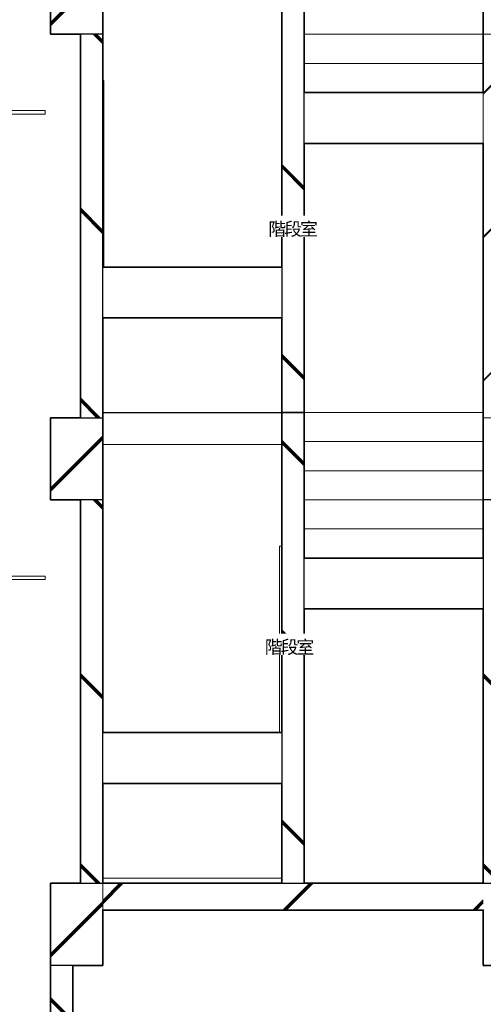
# Model space of a CAD drawing. Header units: millimetres. Extents: x -38341 to 3709, y -10682 to 48718.
# Tile 33 of 118: x -8952 to -5846, y -811 to 5788. Entities that reach past the tile are written whole.
import ezdxf

# ---------------------------------------------------------------- set-up
doc = ezdxf.new("R2010")
doc.units = ezdxf.units.MM
doc.header["$LTSCALE"] = 50
for name, color, linetype, lineweight in [('02モデリング-01スペース-2名前', 7, 'Continuous', 5), ('02モデリング-02基礎-基礎梁', 7, 'Continuous', 18), ('02モデリング-02基礎-基礎梁_ハッチング', 7, 'Continuous', 5), ('02モデリング-03スラブ', 7, 'Continuous', 5), ('02モデリング-03スラブ_ハッチング', 7, 'Continuous', 5), ('02モデリング-04壁-EV', 7, 'Continuous', 5), ('02モデリング-04壁-EV_ハッチング', 7, 'Continuous', 5), ('02モデリング-04壁-内部', 7, 'Continuous', 5), ('02モデリング-04壁-内部_ハッチング', 7, 'Continuous', 5), ('02モデリング-04壁-外部', 7, 'Continuous', 5), ('02モデリング-04壁-外部_ハッチング', 7, 'Continuous', 5), ('02モデリング-07建具-鋼製', 7, 'Continuous', 5), ('02モデリング-08階段', 7, 'Continuous', 25), ('02モデリング-08階段_ハッチング', 7, 'Continuous', 5), ('02モデリング-10梁', 7, 'Continuous', 18), ('02モデリング-10梁_ハッチング', 7, 'Continuous', 5), ('一般', 7, 'Continuous', 5), ('一般_ハッチング', 7, 'Continuous', 5), ('断面スタイル', 7, 'Continuous', 35)]:
    doc.layers.add(name, color=color, linetype=linetype, lineweight=lineweight)
doc.styles.add('PT Sans Narrow', font='PTSans.ttc')

# ---------------------------------------------------------------- blocks, each defined once
blk = doc.blocks.new('Section')
at = {"layer": '02モデリング-02基礎-基礎梁', "color": 7, "linetype": 'Continuous', "lineweight": 18, "transparency": 33554687}
blk.add_line((-8745.7, -550), (-8745.7, 0), dxfattribs=at)
at = {"layer": '02モデリング-03スラブ', "color": 7, "linetype": 'Continuous', "lineweight": 5, "transparency": 33554687}
blk.add_line((-8395.7, 2940), (-7195.7, 2940), dxfattribs=at)
at = {"layer": '02モデリング-03スラブ', "color": 7, "linetype": 'Continuous', "lineweight": 25, "transparency": 33554687, "flags": 128}
blk.add_lwpolyline([(-8395.7, 3120), (-8395.7, 3155), (-7195.7, 3155)], dxfattribs=at)
at = {"layer": '02モデリング-04壁-外部', "color": 7, "linetype": 'Continuous', "lineweight": 5, "transparency": 33554687}
blk.add_line((-8395.7, 5640), (-8395.7, 5380), dxfattribs=at)
at = {"layer": '02モデリング-07建具-鋼製', "color": 7, "linetype": 'Continuous', "lineweight": 5, "transparency": 33554687, "flags": 128}
for points in [[(-8395.7, 5380), (-8388.2, 5380), (-8388.2, 4130)], [(-7210.7, 1010), (-7210.7, 2260), (-7195.7, 2260)]]:
    blk.add_lwpolyline(points, dxfattribs=at)
at = {"layer": '02モデリング-08階段', "color": 7, "linetype": 'Continuous', "lineweight": 5, "transparency": 33554687}
for p, q in [((-7045.7, 5690), (-5845.7, 5690)), ((-7045.7, 5495), (-5845.7, 5495)), ((-8395.7, 3155), (-8395.7, 3788.6)), ((-7045.7, 2960), (-5845.7, 2960)), ((-7045.7, 2765), (-5845.7, 2765)), ((-7045.7, 2570), (-5845.7, 2570)), ((-7045.7, 2375), (-5845.7, 2375)), ((-8395.7, 35), (-7195.7, 35))]:
    blk.add_line(p, q, dxfattribs=at)
at = {"layer": '02モデリング-08階段', "color": 7, "linetype": 'Continuous', "lineweight": 5, "transparency": 33554687, "flags": 128}
for points in [[(-7045.7, 5300), (-7045.7, 6275), (-5845.7, 6275)], [(-7045.7, 2180), (-7045.7, 3155), (-5845.7, 3155)]]:
    blk.add_lwpolyline(points, dxfattribs=at)
at = {"layer": '一般', "color": 7, "linetype": 'Continuous', "lineweight": 5, "transparency": 33554687, "flags": 128}
for points in [[(-10609.7, 5155), (-8781.7, 5155), (-8781.7, 5179), (-10609.7, 5179), (-10609.7, 5155)], [(-10610.5, 2035), (-8782.5, 2035), (-8782.5, 2059), (-10610.5, 2059), (-10610.5, 2035)]]:
    blk.add_lwpolyline(points, dxfattribs=at)
blk = doc.blocks.new('Section-1')
at = {"color": 255, "linetype": 'Continuous', "lineweight": 5, "transparency": 33554687}
blk.add_wipeout([(-8745.7, -550), (-8745.7, -1220), (-8595.7, -1220), (-8595.7, -550)], dxfattribs=at).dxf.layer = '02モデリング-04壁-EV_ハッチング'
at = {"layer": '02モデリング-04壁-EV_ハッチング', "linetype": 'Continuous', "lineweight": 5, "transparency": 33554687}
h = blk.add_hatch(dxfattribs=at)
h.set_pattern_fill('鉄筋コンクリート [CN] HF-スラブ', angle=90, style=0, pattern_type=2)
h.set_pattern_definition([(135, (-8657.4, -876.05), (-650.7, -621.7), []), (135, (-8651.3, -870.9), (-650.7, -621.8), []), (135, (-8644.2, -867.1), (-650.7, -621.8), [])])
h.paths.add_polyline_path([(-8745.7, -550), (-8745.7, -1220), (-8595.7, -1220), (-8595.7, -550)])
at = {"color": 255, "linetype": 'Continuous', "lineweight": 5}
blk.add_wipeout([(-8395.7, -550), (-8745.7, -550), (-8745.7, 0), (-8395.7, 0)], dxfattribs=at).dxf.layer = '02モデリング-02基礎-基礎梁_ハッチング'
at = {"layer": '02モデリング-02基礎-基礎梁_ハッチング', "linetype": 'Continuous', "lineweight": 5}
h = blk.add_hatch(dxfattribs=at)
h.set_pattern_fill('鉄筋コンクリート [CN] HF-スラブ', style=0, pattern_type=2)
h.set_pattern_definition([(45, (-8561.75, -288.3), (-621.7, 650.7), []), (45, (-8556.6, -294.4), (-621.8, 650.7), []), (45, (-8552.8, -301.5), (-621.8, 650.7), [])])
h.paths.add_polyline_path([(-8395.7, -550), (-8745.7, -550), (-8745.7, 0), (-8395.7, 0)])
at = {"color": 255, "linetype": 'Continuous', "lineweight": 5, "transparency": 33554687}
blk.add_wipeout([(-8395.7, 0), (-8395.7, -180), (-5845.7, -180), (-5845.7, 0)], dxfattribs=at).dxf.layer = '02モデリング-03スラブ_ハッチング'
at = {"layer": '02モデリング-03スラブ_ハッチング', "linetype": 'Continuous', "lineweight": 5, "transparency": 33554687}
h = blk.add_hatch(dxfattribs=at)
h.set_pattern_fill('鉄筋コンクリート [CN] HF-スラブ', style=0, pattern_type=2)
h.set_pattern_definition([(45, (-7111.75, -103.3), (-621.74, 650.7), []), (45, (-7106.6, -109.4), (-621.8, 650.7), []), (45, (-7102.8, -116.5), (-621.8, 650.7), [])])
h.paths.add_polyline_path([(-8395.7, 0), (-8395.7, -180), (-5845.7, -180), (-5845.7, 0)])
at = {"color": 255, "linetype": 'Continuous', "lineweight": 5, "transparency": 33554687}
for points in [[(-7195.7, 3155), (-7195.7, 0), (-7045.7, 0), (-7045.7, 3155)], [(-8545.7, 2570), (-8545.7, 0), (-8395.7, 0), (-8395.7, 2570)], [(-5845.7, 2570), (-5845.7, 0), (-5695.7, 0), (-5695.7, 2570)]]:
    blk.add_wipeout(points, dxfattribs=at).dxf.layer = '02モデリング-04壁-外部_ハッチング'
at = {"layer": '02モデリング-04壁-外部_ハッチング', "linetype": 'Continuous', "lineweight": 5, "transparency": 33554687}
h = blk.add_hatch(dxfattribs=at)
h.set_pattern_fill('鉄筋コンクリート [CN] HF-スラブ', angle=90, style=0, pattern_type=2)
h.set_pattern_definition([(135, (-7107.4, 1586.45), (-650.7, -621.74), []), (135, (-7101.3, 1591.6), (-650.67, -621.8), []), (135, (-7094.2, 1595.4), (-650.67, -621.8), [])])
h.paths.add_polyline_path([(-7195.7, 3155), (-7195.7, 0), (-7045.7, 0), (-7045.7, 3155)])
h = blk.add_hatch(dxfattribs=at)
h.set_pattern_fill('鉄筋コンクリート [CN] HF-スラブ', angle=90, style=0, pattern_type=2)
h.set_pattern_definition([(135, (-8457.4, 1293.95), (-650.7, -621.74), []), (135, (-8451.3, 1299.1), (-650.7, -621.8), []), (135, (-8444.2, 1302.9), (-650.7, -621.8), [])])
h.paths.add_polyline_path([(-8545.7, 2570), (-8545.7, 0), (-8395.7, 0), (-8395.7, 2570)])
h = blk.add_hatch(dxfattribs=at)
h.set_pattern_fill('鉄筋コンクリート [CN] HF-スラブ', angle=90, style=0, pattern_type=2)
h.set_pattern_definition([(135, (-5757.4, 1293.95), (-650.7, -621.74), []), (135, (-5751.3, 1299.1), (-650.7, -621.8), []), (135, (-5744.2, 1302.9), (-650.7, -621.8), [])])
h.paths.add_polyline_path([(-5845.7, 2570), (-5845.7, 0), (-5695.7, 0), (-5695.7, 2570)])
at = {"color": 255, "linetype": 'Continuous', "lineweight": 5, "transparency": 33554687}
for points, layer in [([(-7195.7, 6240), (-7195.7, 3155), (-7045.7, 3155), (-7045.7, 6240)], '02モデリング-04壁-内部_ハッチング'), ([(-5845.7, 2180), (-5845.7, 1838.6), (-7045.7, 1838.6), (-7045.7, 2180)], '02モデリング-08階段_ハッチング'), ([(-7195.7, 1010), (-7195.7, 668.6), (-8395.7, 668.6), (-8395.7, 1010)], '02モデリング-08階段_ハッチング')]:
    blk.add_wipeout(points, dxfattribs=at).dxf.layer = layer
at = {"color": 255, "linetype": 'Continuous', "lineweight": 5}
blk.add_wipeout([(-8395.7, 3120), (-8395.7, 2570), (-8745.7, 2570), (-8745.7, 3120)], dxfattribs=at).dxf.layer = '02モデリング-10梁_ハッチング'
at = {"layer": '02モデリング-04壁-内部_ハッチング', "linetype": 'Continuous', "lineweight": 5, "transparency": 33554687}
h = blk.add_hatch(dxfattribs=at)
h.set_pattern_fill('鉄筋コンクリート [CN] HF-スラブ', angle=90, style=0, pattern_type=2)
h.set_pattern_definition([(135, (-7107.4, 4706.45), (-650.7, -621.74), []), (135, (-7101.3, 4711.6), (-650.67, -621.8), []), (135, (-7094.2, 4715.4), (-650.67, -621.8), [])])
h.paths.add_polyline_path([(-7195.7, 6240), (-7195.7, 3155), (-7045.7, 3155), (-7045.7, 6240)])
at = {"layer": '02モデリング-10梁_ハッチング', "linetype": 'Continuous', "lineweight": 5}
h = blk.add_hatch(dxfattribs=at)
h.set_pattern_fill('鉄筋コンクリート [CN] HF-スラブ', style=0, pattern_type=2)
h.set_pattern_definition([(45, (-8561.75, 2831.7), (-621.7, 650.7), []), (45, (-8556.6, 2825.6), (-621.8, 650.7), []), (45, (-8552.8, 2818.5), (-621.8, 650.7), [])])
h.paths.add_polyline_path([(-8395.7, 3120), (-8395.7, 2570), (-8745.7, 2570), (-8745.7, 3120)])
at = {"color": 255, "linetype": 'Continuous', "lineweight": 5, "transparency": 33554687}
for points, layer in [([(-8545.7, 5690), (-8545.7, 3120), (-8395.7, 3120), (-8395.7, 5690)], '02モデリング-04壁-外部_ハッチング'), ([(-5845.7, 5300), (-5845.7, 4958.6), (-7045.7, 4958.6), (-7045.7, 5300)], '02モデリング-08階段_ハッチング')]:
    blk.add_wipeout(points, dxfattribs=at).dxf.layer = layer
at = {"layer": '02モデリング-04壁-外部_ハッチング', "linetype": 'Continuous', "lineweight": 5, "transparency": 33554687}
h = blk.add_hatch(dxfattribs=at)
h.set_pattern_fill('鉄筋コンクリート [CN] HF-スラブ', angle=90, style=0, pattern_type=2)
h.set_pattern_definition([(135, (-8457.4, 4413.95), (-650.7, -621.74), []), (135, (-8451.3, 4419.1), (-650.7, -621.8), []), (135, (-8444.2, 4422.9), (-650.7, -621.8), [])])
h.paths.add_polyline_path([(-8545.7, 5690), (-8545.7, 3120), (-8395.7, 3120), (-8395.7, 5690)])
at = {"color": 255, "linetype": 'Continuous', "lineweight": 5, "transparency": 33554687}
blk.add_wipeout([(-5695.7, 3120), (-5695.7, 5690), (-5845.7, 5690), (-5845.7, 3120)], dxfattribs=at).dxf.layer = '02モデリング-04壁-外部_ハッチング'
at = {"layer": '02モデリング-04壁-外部_ハッチング', "linetype": 'Continuous', "lineweight": 5, "transparency": 33554687}
h = blk.add_hatch(dxfattribs=at)
h.set_pattern_fill('鉄筋コンクリート [CN] HF-壁用', angle=90, style=0, pattern_type=2)
h.set_pattern_definition([(45, (-5734.4, 4437.87), (-21689, -20726.47), []), (45, (-5735.34, 4440.36), (-21689, -20726.47), []), (45, (-5736.9, 4441.9), (-21689, -20726.47), [])])
h.paths.add_polyline_path([(-5695.7, 3120), (-5695.7, 5690), (-5845.7, 5690), (-5845.7, 3120)])
at = {"color": 255, "linetype": 'Continuous', "lineweight": 5, "transparency": 33554687}
blk.add_wipeout([(-7195.7, 3788.6), (-8395.7, 3788.6), (-8395.7, 4130), (-7195.7, 4130)], dxfattribs=at).dxf.layer = '02モデリング-08階段_ハッチング'
at = {"color": 255, "linetype": 'Continuous', "lineweight": 5}
blk.add_wipeout([(-8395.7, 6240), (-8395.7, 5690), (-8745.7, 5690), (-8745.7, 6240)], dxfattribs=at).dxf.layer = '02モデリング-10梁_ハッチング'
at = {"layer": '02モデリング-10梁_ハッチング', "linetype": 'Continuous', "lineweight": 5}
h = blk.add_hatch(dxfattribs=at)
h.set_pattern_fill('鉄筋コンクリート [CN] HF-スラブ', style=0, pattern_type=2)
h.set_pattern_definition([(45, (-8561.75, 5951.7), (-621.7, 650.7), []), (45, (-8556.6, 5945.6), (-621.8, 650.7), []), (45, (-8552.8, 5938.5), (-621.8, 650.7), [])])
h.paths.add_polyline_path([(-8395.7, 6240), (-8395.7, 5690), (-8745.7, 5690), (-8745.7, 6240)])
blk = doc.blocks.new('Section-2')
at = {"layer": '02モデリング-02基礎-基礎梁', "color": 7, "linetype": 'Continuous', "lineweight": 18, "transparency": 33554687}
for p, q in [((-8745.7, -550), (-8745.7, 0)), ((-8745.7, 0), (-8395.7, 0)), ((-8395.7, 0), (-8395.7, -550)), ((-8395.7, -550), (-8745.7, -550))]:
    blk.add_line(p, q, dxfattribs=at)
at = {"layer": '02モデリング-03スラブ', "color": 7, "linetype": 'Continuous', "lineweight": 5, "transparency": 33554687}
for p, q in [((-8395.7, 0), (-8395.7, -180)), ((-5845.7, 0), (-8395.7, 0)), ((-8395.7, -180), (-5845.7, -180))]:
    blk.add_line(p, q, dxfattribs=at)
at = {"layer": '02モデリング-04壁-EV', "color": 7, "linetype": 'Continuous', "lineweight": 25, "transparency": 33554687}
for p, q in [((-8745.7, -550), (-8745.7, -1220)), ((-8595.7, -550), (-8745.7, -550)), ((-8595.7, -1220), (-8595.7, -550))]:
    blk.add_line(p, q, dxfattribs=at)
at = {"layer": '02モデリング-04壁-内部', "color": 7, "linetype": 'Continuous', "lineweight": 25, "transparency": 33554687}
for p, q in [((-7195.7, 6240), (-7195.7, 3155)), ((-7045.7, 3155), (-7045.7, 6240)), ((-7195.7, 3155), (-7045.7, 3155))]:
    blk.add_line(p, q, dxfattribs=at)
at = {"layer": '02モデリング-04壁-外部', "color": 7, "linetype": 'Continuous', "lineweight": 25, "transparency": 33554687}
for p, q in [((-8545.7, 5690), (-8545.7, 3120)), ((-8395.7, 5690), (-8545.7, 5690)), ((-8395.7, 3120), (-8395.7, 5690)), ((-8545.7, 3120), (-8395.7, 3120)), ((-7195.7, 3155), (-7195.7, 0)), ((-7045.7, 3155), (-7195.7, 3155)), ((-7045.7, 0), (-7045.7, 3155)), ((-8545.7, 2570), (-8545.7, 0)), ((-8395.7, 2570), (-8545.7, 2570)), ((-8395.7, 0), (-8395.7, 2570)), ((-5845.7, 2570), (-5845.7, 0)), ((-5695.7, 2570), (-5845.7, 2570)), ((-8545.7, 0), (-8395.7, 0)), ((-7195.7, 0), (-7045.7, 0)), ((-5845.7, 0), (-5695.7, 0))]:
    blk.add_line(p, q, dxfattribs=at)
at = {"layer": '02モデリング-04壁-外部', "color": 7, "linetype": 'Continuous', "lineweight": 13, "transparency": 33554687}
blk.add_line((-5845.7, 3120), (-5845.7, 5690), dxfattribs=at)
at = {"layer": '02モデリング-04壁-外部', "color": 7, "linetype": 'Continuous', "lineweight": 5, "transparency": 33554687}
for p, q in [((-5845.7, 5690), (-5695.7, 5690)), ((-5845.7, 3120), (-5695.7, 3120))]:
    blk.add_line(p, q, dxfattribs=at)
at = {"layer": '02モデリング-08階段', "color": 7, "linetype": 'Continuous', "lineweight": 5, "transparency": 33554687}
for p, q in [((-7045.7, 4958.6), (-7045.7, 5300)), ((-7045.7, 5300), (-5845.7, 5300)), ((-5845.7, 5300), (-5845.7, 4958.6)), ((-5845.7, 4958.6), (-7045.7, 4958.6)), ((-8395.7, 3788.6), (-8395.7, 4130)), ((-8395.7, 4130), (-7195.7, 4130)), ((-7195.7, 4130), (-7195.7, 3788.6)), ((-7195.7, 3788.6), (-8395.7, 3788.6)), ((-7045.7, 1838.6), (-7045.7, 2180)), ((-7045.7, 2180), (-5845.7, 2180)), ((-5845.7, 2180), (-5845.7, 1838.6)), ((-5845.7, 1838.6), (-7045.7, 1838.6)), ((-8395.7, 668.6), (-8395.7, 1010)), ((-8395.7, 1010), (-7195.7, 1010)), ((-7195.7, 1010), (-7195.7, 668.6)), ((-7195.7, 668.6), (-8395.7, 668.6))]:
    blk.add_line(p, q, dxfattribs=at)
at = {"layer": '02モデリング-10梁', "color": 7, "linetype": 'Continuous', "lineweight": 18, "transparency": 33554687}
for p, q in [((-8745.7, 5690), (-8745.7, 6240)), ((-8395.7, 6240), (-8395.7, 5690)), ((-8395.7, 5690), (-8745.7, 5690)), ((-8745.7, 2570), (-8745.7, 3120)), ((-8745.7, 3120), (-8395.7, 3120)), ((-8395.7, 3120), (-8395.7, 2570)), ((-8395.7, 2570), (-8745.7, 2570))]:
    blk.add_line(p, q, dxfattribs=at)
at = {"layer": '断面スタイル', "transparency": 33554687, "flags": 128}
for points in [[(-2845.7, -1400), (-2845.7, -180), (-5495.7, -180), (-5495.7, -550), (-5845.7, -550), (-5845.7, -180), (-8395.7, -180), (-8395.7, -550), (-8595.7, -550), (-8595.7, -1400)], [(-8745.7, -1220), (-8745.7, 0), (-8545.7, 0), (-8545.7, 2570), (-8745.7, 2570), (-8745.7, 3120), (-8545.7, 3120), (-8545.7, 5690), (-8745.7, 5690), (-8745.7, 6240), (-8545.7, 6240), (-8545.7, 8810), (-8745.7, 8810), (-8745.7, 9360), (-8545.7, 9360), (-8545.7, 11930), (-8745.7, 11930), (-8745.7, 12389.5)]]:
    blk.add_lwpolyline(points, dxfattribs=at)
for points in [[(-5845.7, 6240), (-5845.7, 8078.6), (-7045.7, 8078.6), (-7045.7, 5300), (-5845.7, 5300), (-5845.7, 5690)], [(-7195.7, 6240), (-7195.7, 6908.6), (-8395.7, 6908.6), (-8395.7, 4130), (-7195.7, 4130)], [(-5845.7, 3120), (-5845.7, 4958.6), (-7045.7, 4958.6), (-7045.7, 2180), (-5845.7, 2180), (-5845.7, 2570)], [(-7195.7, 3155), (-7195.7, 3788.6), (-8395.7, 3788.6), (-8395.7, 1010), (-7195.7, 1010)], [(-5845.7, 0), (-5845.7, 1838.6), (-7045.7, 1838.6), (-7045.7, 0)], [(-7195.7, 0), (-7195.7, 668.6), (-8395.7, 668.6), (-8395.7, 0)]]:
    blk.add_lwpolyline(points, close=True, dxfattribs=at)
blk = doc.blocks.new('グループ-13')
at = {"color": 255, "linetype": 'Continuous', "lineweight": 5, "transparency": 33554687}
blk.add_wipeout([(-108.9, -71.9), (223.3, -71.9), (223.3, 71.4), (-108.9, 71.4)], dxfattribs=at).dxf.layer = '一般_ハッチング'
at = {"layer": '一般', "color": 7, "transparency": 33554687, "insert": (-108.9, -71.9), "char_height": 87.459, "attachment_point": 7, "line_spacing_factor": 2.004657, "style": 'PT Sans Narrow'}
blk.add_mtext('{\\T0.89;階段室}', dxfattribs=at)
blk = doc.blocks.new('データタグ-4')
at = {"layer": '02モデリング-01スペース-2名前', "color": 7, "transparency": 33554687}
blk.add_blockref('グループ-13', (0, 0), dxfattribs=at)
blk = doc.blocks.new('グループ-20')
at = {"color": 255, "linetype": 'Continuous', "lineweight": 5, "transparency": 33554687}
blk.add_wipeout([(-108.9, -71.9), (223.3, -71.9), (223.3, 71.4), (-108.9, 71.4)], dxfattribs=at).dxf.layer = '一般_ハッチング'
at = {"layer": '一般', "color": 7, "transparency": 33554687, "insert": (-108.9, -71.9), "char_height": 87.459, "attachment_point": 7, "line_spacing_factor": 2.004657, "style": 'PT Sans Narrow'}
blk.add_mtext('{\\T0.89;階段室}', dxfattribs=at)
blk = doc.blocks.new('データタグ-11')
at = {"layer": '02モデリング-01スペース-2名前', "color": 7, "transparency": 33554687}
blk.add_blockref('グループ-20', (0, 0), dxfattribs=at)

msp = doc.modelspace()

# ---------------------------------------------------------------- block references
at = {"layer": '02モデリング-03スラブ', "color": 7, "transparency": 33554687}
msp.add_blockref('Section', (0, 0), dxfattribs=at)

# ---------------------------------------------------------------- next in the draw order: block references
msp.add_blockref('Section-1', (0, 0), dxfattribs=at)

# ---------------------------------------------------------------- next in the draw order: block references
msp.add_blockref('Section-2', (0, 0), dxfattribs=at)

# ---------------------------------------------------------------- next in the draw order: block references
at = {"layer": '02モデリング-01スペース-2名前', "color": 7, "transparency": 33554687}
for name, p in [('データタグ-4', (-7176.975, 4403.052)), ('データタグ-11', (-7200.502, 1601.277))]:
    msp.add_blockref(name, p, dxfattribs=at)

doc.saveas('drawing.dxf')
